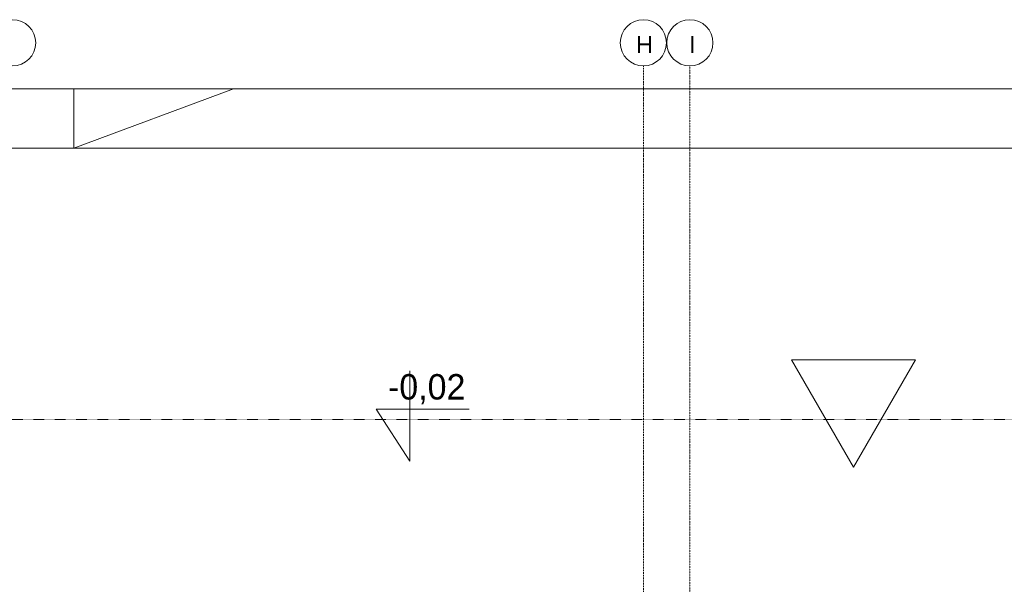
# Model space of a CAD drawing. Header units: millimetres. Extents: x 49908 to 79848, y -11883 to -3092.
# Tile 121 of 222: x 68695 to 69276, y -4209 to -3876. Entities that reach past the tile are written whole.
import ezdxf

# ---------------------------------------------------------------- set-up
doc = ezdxf.new("R2010")
doc.units = ezdxf.units.MM
doc.linetypes.add('0.5_0.5', pattern=[10, 5, -5])
doc.linetypes.add('DASHDOT', pattern=[1, 0.5, -0.25, 0, -0.25])
for name, color, linetype, lineweight in [('A_CIENKA', 9, 'Continuous', 9), ('A_OSIE', 9, 'DASHDOT', 9), ('A_WIDOK', 9, 'Continuous', 9), ('\x9dciany', 9, 'Continuous', 9)]:
    doc.layers.add(name, color=color, linetype=linetype, lineweight=lineweight)
doc.layers.add('A_WYMIAR', color=9, linetype='Continuous', lineweight=5, transparency=0.2)
doc.styles.add('Arial', font='arial.ttf')

msp = doc.modelspace()

# ---------------------------------------------------------------- linework, layer by layer
at = {"layer": 'A_CIENKA'}
for p, q in [((68925.13, -4082.89), (68925.13, -4136.32)), ((68925.13, -4105.54), (68905.13, -4105.54)), ((68905.13, -4105.54), (68925.13, -4136.32)), ((68925.13, -4105.54), (68960.04, -4105.54))]:
    msp.add_line(p, q, dxfattribs=at)
msp.add_lwpolyline([(69187.1, -4139.79), (69150.51, -4076.4), (69223.7, -4076.4)], close=True, dxfattribs=at)
at = {"layer": 'A_OSIE', "ltscale": 0.3, "transparency": 33554559}
for p, q in [((69062.97, -3902.99), (69062.97, -7140.05)), ((69090.47, -7140.05), (69090.47, -3902.99))]:
    msp.add_line(p, q, dxfattribs=at)
at = {"layer": 'A_WIDOK', "linetype": '0.5_0.5', "ltscale": 0.02}
msp.add_line((70065.47, -4111.63), (68465.47, -4111.63), dxfattribs=at)
at = {"layer": 'A_WYMIAR', "ltscale": 0.5}
for p, q in [((68726.59, -3916.63), (68726.59, -3951.63)), ((68726.59, -3951.63), (68820.83, -3916.63))]:
    msp.add_line(p, q, dxfattribs=at)
at = {"layer": 'A_WYMIAR'}
for centre in [(68690.47, -3889.36), (69062.97, -3889.36), (69090.47, -3889.36)]:
    msp.add_circle(centre, 13.63, dxfattribs=at)
at = {"layer": '\x9dciany'}
for p, q in [((69335.47, -3916.63), (67680.47, -3916.63)), ((69300.47, -3951.63), (68180.47, -3951.63))]:
    msp.add_line(p, q, dxfattribs=at)

# ---------------------------------------------------------------- texts
at = {"layer": 'A_CIENKA', "insert": (68912.15, -4084.92), "char_height": 15, "attachment_point": 1}
msp.add_mtext_dynamic_manual_height_columns('-0,02', width=46.4181, gutter_width=17.5, heights=[0], dxfattribs=at)
at = {"layer": 'A_WYMIAR', "char_height": 10, "attachment_point": 1, "style": 'Arial'}
for s, insert in [(' H', (69054.72, -3885.41)), ('  I', (69082.22, -3885.41))]:
    msp.add_mtext_dynamic_manual_height_columns(s, width=473.6977, gutter_width=1.25, heights=[0], dxfattribs=dict(at, insert=insert))

doc.saveas('drawing.dxf')
